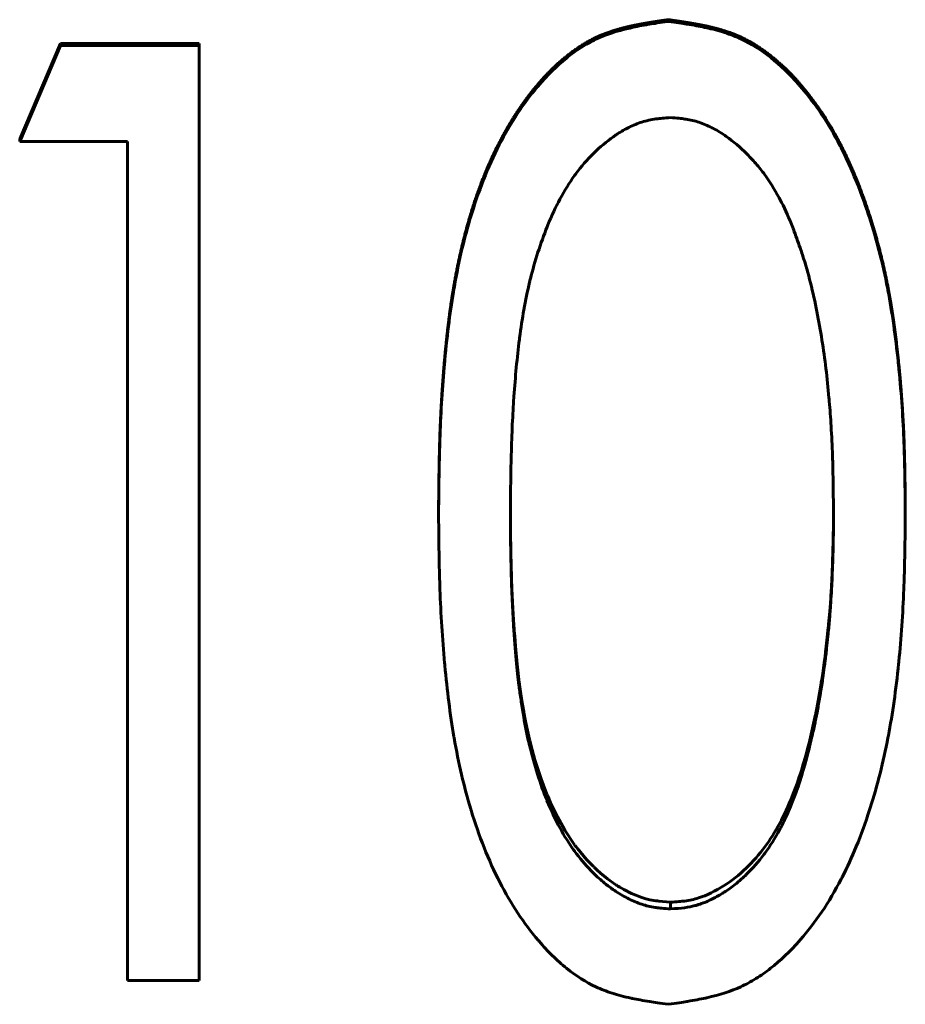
# Model space of a CAD drawing. Header units: millimetres. Extents: x 0 to 428, y 0 to 297.
# Tile 5 of 26: x 118.19 to 122.46, y 146.53 to 151.28. Entities that reach past the tile are written whole.
import ezdxf

# ---------------------------------------------------------------- set-up
doc = ezdxf.new("R2010")
doc.units = ezdxf.units.MM
doc.linetypes.add('K5LT_BASIC', pattern=[0])
doc.layers.add('Системный слой (1)', color=251, linetype='Continuous', true_color=0x6c6c6c)

# ---------------------------------------------------------------- blocks, each defined once
blk = doc.blocks.new('U18')
at = {"layer": 'Системный слой (1)', "color": 150, "linetype": 'K5LT_BASIC', "lineweight": 60, "true_color": 0x0080ff}
for p, q in [((122.1146, 148.8241), (122.1152, 148.8937)), ((122.1152, 148.8937), (122.1152, 148.9031)), ((122.1141, 148.7841), (122.1143, 148.7963)), ((122.1143, 148.7963), (122.1146, 148.8241)), ((122.1123, 148.707), (122.1139, 148.7732)), ((122.1139, 148.7758), (122.114, 148.7785)), ((122.1139, 148.7744), (122.1139, 148.7758)), ((122.1139, 148.7738), (122.1139, 148.7744)), ((122.1139, 148.7734), (122.1139, 148.7738)), ((122.1139, 148.7733), (122.1139, 148.7734)), ((122.1139, 148.7732), (122.1139, 148.7733)), ((122.114, 148.7785), (122.1141, 148.7841)), ((122.1111, 148.6695), (122.1123, 148.707)), ((122.11, 148.6409), (122.1104, 148.6505)), ((122.1104, 148.6505), (122.1111, 148.6695)), ((122.1055, 148.5458), (122.1086, 148.6081)), ((122.1086, 148.6081), (122.1096, 148.6314)), ((122.1096, 148.6324), (122.1097, 148.6337)), ((122.1096, 148.6318), (122.1096, 148.6324)), ((122.1096, 148.6315), (122.1096, 148.6318)), ((122.1096, 148.6314), (122.1096, 148.6315)), ((122.1097, 148.6337), (122.1098, 148.6361)), ((122.1098, 148.6361), (122.11, 148.6409)), ((122.1026, 148.4963), (122.103, 148.5031)), ((122.103, 148.5031), (122.1039, 148.5169)), ((122.1039, 148.5169), (122.1055, 148.5458)), ((122.0957, 148.4073), (122.1002, 148.4624)), ((122.1002, 148.4624), (122.1021, 148.4896)), ((122.1021, 148.49), (122.1022, 148.4904)), ((122.1021, 148.4898), (122.1021, 148.49)), ((122.1021, 148.4896), (122.1021, 148.4898)), ((122.1022, 148.4912), (122.1023, 148.4929)), ((122.1022, 148.4904), (122.1022, 148.4912)), ((122.1023, 148.4929), (122.1026, 148.4963)), ((122.093, 148.3782), (122.0957, 148.4073)), ((122.0909, 148.3558), (122.0916, 148.3633)), ((122.0916, 148.3633), (122.093, 148.3782)), ((122.0804, 148.2567), (122.0866, 148.314)), ((122.0866, 148.314), (122.0901, 148.3483)), ((122.0901, 148.3484), (122.0902, 148.3487)), ((122.0901, 148.3483), (122.0901, 148.3484)), ((122.0902, 148.3492), (122.0903, 148.3501)), ((122.0902, 148.3487), (122.0902, 148.3492)), ((122.0903, 148.3501), (122.0905, 148.352)), ((122.0905, 148.352), (122.0909, 148.3558)), ((122.0753, 148.213), (122.076, 148.2189)), ((122.076, 148.2189), (122.0775, 148.231)), ((122.0775, 148.231), (122.0804, 148.2567)), ((122.0631, 148.124), (122.0707, 148.1772)), ((122.0707, 148.1772), (122.0746, 148.2073)), ((122.0746, 148.2074), (122.0747, 148.2076)), ((122.0746, 148.2073), (122.0746, 148.2074)), ((122.0747, 148.208), (122.0748, 148.2087)), ((122.0747, 148.2076), (122.0747, 148.208)), ((122.0748, 148.2087), (122.075, 148.2101)), ((122.075, 148.2101), (122.0753, 148.213)), ((122.0587, 148.096), (122.0631, 148.124)), ((122.0546, 148.0707), (122.0552, 148.0743)), ((122.0552, 148.0743), (122.0564, 148.0816)), ((122.0564, 148.0816), (122.0587, 148.096)), ((122.0413, 147.9932), (122.054, 148.0671)), ((122.054, 148.0672), (122.0541, 148.0674)), ((122.054, 148.0671), (122.054, 148.0672)), ((122.0541, 148.0674), (122.0542, 148.0679)), ((122.0542, 148.0679), (122.0543, 148.0688)), ((122.0543, 148.0688), (122.0546, 148.0707)), ((122.0349, 147.9581), (122.0413, 147.9932)), ((122.0293, 147.9293), (122.0296, 147.9311)), ((122.0296, 147.9311), (122.0303, 147.9348)), ((122.0303, 147.9348), (122.0318, 147.9423)), ((122.0318, 147.9423), (122.0349, 147.9581)), ((121.9972, 147.7894), (122.0289, 147.9275)), ((122.0289, 147.9277), (122.029, 147.928)), ((122.0289, 147.9276), (122.0289, 147.9277)), ((122.0289, 147.9275), (122.0289, 147.9276)), ((122.029, 147.928), (122.0291, 147.9284)), ((122.0291, 147.9284), (122.0293, 147.9293))]:
    blk.add_line(p, q, dxfattribs=at)
blk = doc.blocks.new('U27')
at = {"layer": 'Системный слой (1)', "color": 150, "linetype": 'K5LT_BASIC', "lineweight": 60, "true_color": 0x0080ff}
for p, q in [((120.5577, 148.9044), (120.5589, 148.77)), ((120.5589, 148.77), (120.5589, 148.7698)), ((120.5589, 148.7698), (120.5589, 148.7695)), ((120.5589, 148.7695), (120.5589, 148.7691)), ((120.5589, 148.7691), (120.5589, 148.7682)), ((120.5589, 148.7682), (120.5589, 148.7663)), ((120.5589, 148.7663), (120.559, 148.7626)), ((120.559, 148.7626), (120.5591, 148.7552)), ((120.5591, 148.7552), (120.5593, 148.7401)), ((120.5593, 148.7401), (120.5599, 148.7095)), ((120.5599, 148.7095), (120.5615, 148.6459)), ((120.5615, 148.6459), (120.5617, 148.638)), ((120.5617, 148.638), (120.5617, 148.6378)), ((120.5617, 148.6378), (120.5617, 148.6373)), ((120.5617, 148.6373), (120.5617, 148.6365)), ((120.5617, 148.6365), (120.5618, 148.6347)), ((120.5618, 148.6347), (120.5619, 148.6312)), ((120.5619, 148.6312), (120.5621, 148.6243)), ((120.5621, 148.6243), (120.5625, 148.6105)), ((120.5625, 148.6105), (120.5634, 148.5837)), ((120.5634, 148.5837), (120.5652, 148.5322)), ((120.5652, 148.5322), (120.5695, 148.4385)), ((120.5695, 148.4385), (120.5745, 148.3582)), ((120.5745, 148.3582), (120.5746, 148.3579)), ((120.5746, 148.3579), (120.5746, 148.3574)), ((120.5746, 148.3574), (120.5747, 148.3566)), ((120.5747, 148.3566), (120.5748, 148.3549)), ((120.5748, 148.3549), (120.575, 148.3514)), ((120.575, 148.3514), (120.5755, 148.3447)), ((120.5755, 148.3447), (120.5765, 148.3313)), ((120.5765, 148.3313), (120.5785, 148.3052)), ((120.5785, 148.3052), (120.5825, 148.2561)), ((120.5825, 148.2561), (120.5904, 148.1699)), ((120.5904, 148.1699), (120.6007, 148.081)), ((120.6007, 148.081), (120.6007, 148.0808)), ((120.6007, 148.0808), (120.6007, 148.0804)), ((120.6007, 148.0804), (120.6008, 148.0797)), ((120.6008, 148.0797), (120.601, 148.0783)), ((120.601, 148.0783), (120.6014, 148.0754)), ((120.6014, 148.0754), (120.6022, 148.0697)), ((120.6022, 148.0697), (120.6038, 148.0583)), ((120.6038, 148.0583), (120.607, 148.0361)), ((120.607, 148.0361), (120.6134, 147.9934)), ((120.6134, 147.9934), (120.6218, 147.9422)), ((120.6218, 147.9422), (120.6219, 147.942)), ((120.6219, 147.942), (120.6219, 147.9416)), ((120.6219, 147.9416), (120.6221, 147.9409)), ((120.6221, 147.9409), (120.6223, 147.9394)), ((120.6223, 147.9394), (120.6228, 147.9364)), ((120.6228, 147.9364), (120.6239, 147.9305)), ((120.6239, 147.9305), (120.626, 147.9188)), ((120.626, 147.9188), (120.6304, 147.8957)), ((120.6304, 147.8957), (120.6397, 147.8506)), ((120.6397, 147.8506), (120.6497, 147.8072)), ((120.6497, 147.8072), (120.6497, 147.807)), ((120.6497, 147.807), (120.6498, 147.8066)), ((120.6498, 147.8066), (120.65, 147.8058)), ((120.65, 147.8058), (120.6504, 147.8042)), ((120.6504, 147.8042), (120.6512, 147.801)), ((120.6512, 147.801), (120.6528, 147.7947)), ((120.6528, 147.7947), (120.6559, 147.782)), ((120.6559, 147.782), (120.6625, 147.7571)), ((120.6625, 147.7571), (120.6761, 147.7086)), ((120.6761, 147.7086), (120.7056, 147.6171)), ((120.7056, 147.6171), (120.7341, 147.5425)), ((120.7341, 147.5425), (120.7342, 147.5423)), ((120.7342, 147.5423), (120.7344, 147.5419)), ((120.7344, 147.5419), (120.7347, 147.5412)), ((120.7347, 147.5412), (120.7353, 147.5396)), ((120.7353, 147.5396), (120.7365, 147.5367)), ((120.7365, 147.5367), (120.7391, 147.5307)), ((120.7391, 147.5307), (120.7441, 147.5189)), ((120.7441, 147.5189), (120.7544, 147.4957)), ((120.7544, 147.4957), (120.7755, 147.4512)), ((120.7755, 147.4512), (120.8201, 147.3697)), ((120.8201, 147.3697), (120.8672, 147.2989)), ((120.8672, 147.2989), (120.8674, 147.2987)), ((120.8674, 147.2987), (120.8676, 147.2984)), ((120.8676, 147.2984), (120.868, 147.2979)), ((120.868, 147.2979), (120.8688, 147.2967)), ((120.8688, 147.2967), (120.8705, 147.2944)), ((120.8705, 147.2944), (120.874, 147.2899)), ((120.874, 147.2899), (120.8809, 147.2809)), ((120.8809, 147.2809), (120.895, 147.2632)), ((120.895, 147.2632), (120.9246, 147.229)), ((120.9246, 147.229), (120.9584, 147.1938)), ((120.9584, 147.1938), (120.9586, 147.1937)), ((120.9586, 147.1937), (120.9589, 147.1934)), ((120.9589, 147.1934), (120.9594, 147.1929)), ((120.9594, 147.1929), (120.9604, 147.1919)), ((120.9604, 147.1919), (120.9625, 147.1899)), ((120.9625, 147.1899), (120.9666, 147.1859)), ((120.9666, 147.1859), (120.975, 147.178)), ((120.975, 147.178), (120.9918, 147.1629)), ((120.9918, 147.1629), (121.026, 147.1349)), ((121.026, 147.1349), (121.0666, 147.1061)), ((121.0666, 147.1061), (121.0668, 147.106)), ((121.0668, 147.106), (121.0671, 147.1058)), ((121.0671, 147.1058), (121.0676, 147.1054)), ((121.0676, 147.1054), (121.0688, 147.1046)), ((121.0688, 147.1046), (121.0712, 147.1031)), ((121.0712, 147.1031), (121.0759, 147.1001)), ((121.0759, 147.1001), (121.0854, 147.0943)), ((121.0854, 147.0943), (121.1043, 147.0833)), ((121.1043, 147.0833), (121.1419, 147.0642)), ((121.1419, 147.0642), (121.1916, 147.0447)), ((121.1916, 147.0447), (121.1918, 147.0446)), ((121.1918, 147.0446), (121.1921, 147.0445)), ((121.1921, 147.0445), (121.1927, 147.0443)), ((121.1927, 147.0443), (121.1938, 147.044)), ((121.1938, 147.044), (121.1962, 147.0432)), ((121.1962, 147.0432), (121.2009, 147.0418)), ((121.2009, 147.0418), (121.2104, 147.0391)), ((121.2104, 147.0391), (121.2298, 147.0344)), ((121.2298, 147.0344), (121.2596, 147.0292)), ((121.2596, 147.0292), (121.2598, 147.0291)), ((121.2598, 147.0291), (121.26, 147.0291)), ((121.26, 147.0291), (121.2604, 147.0291)), ((121.2604, 147.0291), (121.2611, 147.029)), ((121.2611, 147.029), (121.2627, 147.0287)), ((121.2627, 147.0287), (121.2661, 147.0283)), ((121.2661, 147.0283), (121.2734, 147.0275)), ((121.2734, 147.0275), (121.2905, 147.0257)), ((121.2905, 147.0257), (121.3293, 147.0226))]:
    blk.add_line(p, q, dxfattribs=at)

msp = doc.modelspace()

# ---------------------------------------------------------------- linework, layer by layer
at = {"layer": 'Системный слой (1)', "color": 150, "linetype": 'K5LT_BASIC', "lineweight": 60, "true_color": 0x0080ff}
for p, q in [((121.3184, 151.2682), (121.3184, 151.2761)), ((118.1922, 150.6996), (118.3896, 151.1608)), ((118.3896, 151.1522), (118.3896, 151.1608)), ((118.3896, 151.1608), (119.0576, 151.1608)), ((119.0576, 151.1522), (119.0576, 151.1608)), ((118.1922, 150.6884), (118.3896, 151.1522)), ((118.3896, 151.1522), (119.0576, 151.1522)), ((119.0576, 146.6451), (119.0576, 151.1522)), ((118.1922, 150.6884), (118.1922, 150.6996)), ((118.7115, 150.6884), (118.1922, 150.6884)), ((118.7115, 146.6451), (118.7115, 150.6884)), ((120.2115, 148.8918), (120.2115, 148.9134)), ((122.4615, 148.8918), (122.4615, 148.9134)), ((121.9972, 147.7894), (121.9972, 147.7614)), ((121.3293, 147.0226), (121.3293, 146.9902)), ((119.0576, 146.6451), (118.7115, 146.6451))]:
    msp.add_line(p, q, dxfattribs=at)
for points, degree, knots in [([(120.2115, 148.9134), (120.2126, 149.0325), (120.214, 149.1317), (120.2157, 149.2112), (120.2178, 149.2707), (120.2209, 149.3611), (120.2256, 149.4507), (120.2318, 149.5396), (120.2395, 149.6278), (120.2482, 149.7266), (120.2584, 149.8187), (120.2702, 149.9042), (120.2835, 149.9829), (120.2992, 150.0757), (120.3179, 150.1647), (120.3395, 150.2501), (120.3641, 150.3319), (120.4225, 150.526), (120.4965, 150.6963), (120.586, 150.8427), (120.6911, 150.9653), (120.7583, 151.0437), (120.8272, 151.1074), (120.8979, 151.1563), (120.9703, 151.1904), (121.0058, 151.2072), (121.0459, 151.222), (121.0903, 151.2348), (121.1392, 151.2456), (121.1586, 151.2498), (121.1799, 151.2541), (121.2031, 151.2583), (121.2282, 151.2624), (121.243, 151.2648), (121.263, 151.2679), (121.2882, 151.2717), (121.3184, 151.2761)], 4, [0, 0, 0, 0, 0, 0.125, 0.125, 0.125, 0.125, 0.25, 0.25, 0.25, 0.25, 0.375, 0.375, 0.375, 0.375, 0.5, 0.5, 0.5, 0.5, 0.75, 0.75, 0.75, 0.75, 0.875, 0.875, 0.875, 0.875, 0.9375, 0.9375, 0.9375, 0.9375, 0.96875, 0.96875, 0.96875, 0.96875, 1, 1, 1, 1, 1]), ([(120.2115, 148.8918), (120.2122, 148.9717), (120.2131, 149.0416), (120.2147, 149.1314), (120.2158, 149.1855), (120.2171, 149.2299), (120.2178, 149.25), (120.2178, 149.2503), (120.2218, 149.3686), (120.2288, 149.4846), (120.2389, 149.6029), (120.2392, 149.6062), (120.2453, 149.6766), (120.2582, 149.8004), (120.2741, 149.9112), (120.283, 149.9643), (120.2832, 149.9656), (120.294, 150.0297), (120.3175, 150.1485), (120.3468, 150.2601), (120.3631, 150.315), (120.3635, 150.3164), (120.4031, 150.4486), (120.4498, 150.5668), (120.5315, 150.7261), (120.589, 150.8247), (120.654, 150.9117), (120.6889, 150.953), (120.6897, 150.9539), (120.7359, 151.0082), (120.8044, 151.0759), (120.8748, 151.1269), (120.9222, 151.1572), (120.9465, 151.1707), (121.0163, 151.2038), (121.0706, 151.2218), (121.1352, 151.2365), (121.1376, 151.2371), (121.1644, 151.243), (121.193, 151.2485), (121.2261, 151.254), (121.2276, 151.2542), (121.2481, 151.2576), (121.2782, 151.2622), (121.3184, 151.2682)], 3, [0, 0, 0, 0, 0.0625, 0.0625, 0.09375, 0.1240234, 0.1240234, 0.125, 0.125, 0.2460938, 0.2460938, 0.25, 0.25, 0.3125, 0.3730469, 0.3730469, 0.375, 0.375, 0.4375, 0.4980469, 0.4980469, 0.5, 0.5, 0.625, 0.625, 0.6875, 0.7480469, 0.7480469, 0.75, 0.75, 0.8125, 0.84375, 0.84375, 0.875, 0.875, 0.9355469, 0.9355469, 0.9375, 0.9375, 0.9677734, 0.9677734, 0.96875, 0.96875, 1, 1, 1, 1]), ([(121.3184, 151.2761), (121.3487, 151.2718), (121.374, 151.2682), (121.3941, 151.2651), (121.4091, 151.2627), (121.4342, 151.2587), (121.4575, 151.2547), (121.479, 151.2505), (121.4986, 151.2463), (121.5477, 151.2357), (121.5925, 151.2232), (121.6329, 151.2086), (121.6689, 151.192), (121.7422, 151.1582), (121.8138, 151.1097), (121.8837, 151.0465), (121.9519, 150.9687), (122.0081, 150.9044), (122.0603, 150.8331), (122.1083, 150.7547), (122.1522, 150.6693), (122.1903, 150.5951), (122.2256, 150.5149), (122.2583, 150.4284), (122.2883, 150.3359), (122.3159, 150.2507), (122.34, 150.1642), (122.3607, 150.0764), (122.3778, 149.9873), (122.3928, 149.9094), (122.4063, 149.8241), (122.4181, 149.7313), (122.4284, 149.6311), (122.4378, 149.5397), (122.4453, 149.4494), (122.4508, 149.3604), (122.4544, 149.2726), (122.4569, 149.2127), (122.4589, 149.1329), (122.4604, 149.0331), (122.4615, 148.9134)], 4, [0, 0, 0, 0, 0, 0.03125, 0.03125, 0.03125, 0.03125, 0.0625, 0.0625, 0.0625, 0.0625, 0.125, 0.125, 0.125, 0.125, 0.25, 0.25, 0.25, 0.25, 0.375, 0.375, 0.375, 0.375, 0.5, 0.5, 0.5, 0.5, 0.625, 0.625, 0.625, 0.625, 0.75, 0.75, 0.75, 0.75, 0.875, 0.875, 0.875, 0.875, 1, 1, 1, 1, 1]), ([(121.3184, 151.2682), (121.3575, 151.2626), (121.3871, 151.2582), (121.4079, 151.2549), (121.4081, 151.2549), (121.4404, 151.2497), (121.4686, 151.2445), (121.4953, 151.2389), (121.4966, 151.2386), (121.5313, 151.2311), (121.5619, 151.223), (121.6187, 151.2048), (121.6444, 151.1949), (121.7178, 151.1609), (121.8123, 151.1017), (121.9035, 151.014), (121.949, 150.9622), (121.9507, 150.9603), (121.9894, 150.9159), (122.0581, 150.8255), (122.119, 150.7218), (122.1485, 150.665), (122.1506, 150.661), (122.1776, 150.6081), (122.2241, 150.5058), (122.2656, 150.392), (122.2858, 150.3303), (122.2871, 150.3261), (122.3239, 150.2119), (122.3531, 150.0987), (122.3764, 149.9794), (122.3772, 149.9752), (122.3878, 149.9197), (122.4057, 149.8113), (122.4206, 149.6888), (122.4276, 149.6221), (122.428, 149.6175), (122.4408, 149.4921), (122.4495, 149.3728), (122.4544, 149.2549), (122.4544, 149.2537), (122.4577, 149.1729), (122.4601, 149.0524), (122.4615, 148.8918)], 3, [0, 0, 0, 0, 0.030273, 0.030273, 0.03125, 0.03125, 0.060547, 0.060547, 0.0625, 0.0625, 0.09375, 0.09375, 0.125, 0.125, 0.1875, 0.248047, 0.248047, 0.25, 0.25, 0.3125, 0.371094, 0.371094, 0.375, 0.375, 0.4375, 0.496094, 0.496094, 0.5, 0.5, 0.621094, 0.621094, 0.625, 0.625, 0.6875, 0.746094, 0.746094, 0.75, 0.75, 0.874023, 0.874023, 0.875, 0.875, 1, 1, 1, 1]), ([(121.3293, 150.8043), (121.3002, 150.8021), (121.278, 150.8), (121.2616, 150.7979), (121.2611, 150.7978), (121.2355, 150.7943), (121.2123, 150.7891), (121.1705, 150.7758), (121.1314, 150.7599), (121.0923, 150.7375), (121.0715, 150.724), (121.0686, 150.7221), (121.0336, 150.6986), (121.002, 150.6731), (120.9669, 150.6399), (120.9623, 150.6355), (120.9276, 150.6011), (120.8989, 150.568), (120.8706, 150.5297), (120.8687, 150.5271), (120.8422, 150.4906), (120.7968, 150.4174), (120.7566, 150.3315), (120.7373, 150.284), (120.736, 150.2807), (120.7027, 150.1975), (120.6759, 150.1141), (120.6529, 150.0219), (120.6514, 150.0157), (120.6399, 149.9678), (120.6221, 149.882), (120.608, 149.7895), (120.6017, 149.7402), (120.6013, 149.7367), (120.5956, 149.691), (120.5859, 149.6029), (120.5781, 149.5077), (120.5746, 149.4576), (120.5745, 149.4557), (120.5716, 149.4152), (120.5668, 149.3298), (120.5632, 149.2298), (120.5617, 149.1758), (120.5617, 149.1747), (120.5597, 149.1047), (120.5584, 149.0111), (120.5576, 148.8936)], 3, [0.0000001, 0.0000001, 0.0000001, 0.0000001, 0.0292969, 0.0292969, 0.03125, 0.03125, 0.0625, 0.0625, 0.09375, 0.1210938, 0.1210938, 0.125, 0.125, 0.1796875, 0.1796875, 0.1875, 0.1875, 0.2460938, 0.2460938, 0.25, 0.25, 0.3125, 0.3710938, 0.3710938, 0.375, 0.375, 0.4921875, 0.4921875, 0.5, 0.5, 0.5625, 0.6210938, 0.6210938, 0.625, 0.625, 0.6875, 0.7480469, 0.7480469, 0.75, 0.75, 0.8125, 0.8740234, 0.8740234, 0.875, 0.875, 1, 1, 1, 1]), ([(122.1153, 148.8936), (122.1148, 148.954), (122.1142, 149.0075), (122.113, 149.0775), (122.1121, 149.1195), (122.1111, 149.155), (122.1105, 149.1717), (122.1105, 149.1723), (122.1087, 149.2225), (122.1045, 149.3119), (122.0983, 149.3976), (122.0944, 149.4425), (122.094, 149.4477), (122.085, 149.5487), (122.0739, 149.6411), (122.0527, 149.7775), (122.0446, 149.8231), (122.0262, 149.9148), (122.0158, 149.9611), (121.9932, 150.0529), (121.9804, 150.0979), (121.9624, 150.1531), (121.9586, 150.1643), (121.9438, 150.2075), (121.9329, 150.2377), (121.9209, 150.2689), (121.92, 150.271), (121.9013, 150.319), (121.8834, 150.3593), (121.8639, 150.3973), (121.8628, 150.3993), (121.8394, 150.444), (121.8149, 150.4842), (121.7756, 150.5405), (121.7615, 150.5588), (121.7314, 150.5944), (121.7157, 150.6115), (121.666, 150.661), (121.6325, 150.6893), (121.5957, 150.7152), (121.5937, 150.7166), (121.5703, 150.7327), (121.5392, 150.7513), (121.5082, 150.7657), (121.4875, 150.7744), (121.4775, 150.7782), (121.4468, 150.7883), (121.4256, 150.7933), (121.4018, 150.797), (121.3998, 150.7973), (121.3835, 150.7997), (121.3604, 150.8019), (121.3293, 150.8043)], 3, [0, 0, 0, 0, 0.0625, 0.0625, 0.09375, 0.123047, 0.123047, 0.125, 0.125, 0.1875, 0.242188, 0.242188, 0.25, 0.25, 0.375, 0.375, 0.4375, 0.4375, 0.5, 0.5, 0.5625, 0.5625, 0.578125, 0.578125, 0.621094, 0.621094, 0.625, 0.625, 0.683594, 0.683594, 0.6875, 0.6875, 0.75, 0.75, 0.78125, 0.78125, 0.8125, 0.8125, 0.871094, 0.871094, 0.875, 0.875, 0.90625, 0.921875, 0.921875, 0.9375, 0.9375, 0.966797, 0.966797, 0.96875, 0.96875, 1, 1, 1, 1]), ([(121.3184, 146.5302), (121.2796, 146.5357), (121.2501, 146.54), (121.2295, 146.5433), (121.2293, 146.5433), (121.1971, 146.5484), (121.1691, 146.5535), (121.1426, 146.5591), (121.1413, 146.5594), (121.1068, 146.5668), (121.0764, 146.5749), (121.0201, 146.593), (120.9945, 146.6029), (120.9222, 146.6368), (120.8749, 146.6668), (120.8053, 146.7229), (120.7607, 146.7627), (120.717, 146.8096), (120.6947, 146.8355), (120.693, 146.8375), (120.6226, 146.9199), (120.5608, 147.0132), (120.4795, 147.1714), (120.4299, 147.2811), (120.3875, 147.4027), (120.3678, 147.4673), (120.3671, 147.4697), (120.3344, 147.5782), (120.3077, 147.6924), (120.2862, 147.8161), (120.2858, 147.8183), (120.2765, 147.873), (120.2603, 147.9817), (120.2472, 148.1021), (120.2412, 148.1671), (120.2408, 148.1716), (120.2298, 148.2924), (120.2223, 148.4107), (120.218, 148.5312), (120.2179, 148.5325), (120.2151, 148.6127), (120.2129, 148.7323), (120.2115, 148.8918)], 3, [0, 0, 0, 0, 0.0302734, 0.0302734, 0.03125, 0.03125, 0.0605469, 0.0605469, 0.0625, 0.0625, 0.09375, 0.09375, 0.125, 0.125, 0.1875, 0.1875, 0.21875, 0.2480469, 0.2480469, 0.25, 0.25, 0.375, 0.375, 0.4375, 0.4980469, 0.4980469, 0.5, 0.5, 0.6230469, 0.6230469, 0.625, 0.625, 0.6875, 0.7460938, 0.7460938, 0.75, 0.75, 0.8740234, 0.8740234, 0.875, 0.875, 1, 1, 1, 1]), ([(120.5576, 148.8936), (120.558, 148.8313), (120.5584, 148.7827), (120.5589, 148.7432), (120.559, 148.7391), (120.5591, 148.7312), (120.5592, 148.7247), (120.5601, 148.6745), (120.5612, 148.6277), (120.563, 148.5725), (120.5632, 148.5655), (120.5645, 148.5249), (120.5677, 148.4428), (120.5717, 148.3732), (120.5745, 148.3347), (120.5745, 148.3344), (120.5789, 148.2725), (120.5833, 148.2188), (120.5898, 148.1491), (120.594, 148.1076), (120.5982, 148.073), (120.6004, 148.0568), (120.6005, 148.0561), (120.6034, 148.0343), (120.6082, 148.0011), (120.6139, 147.9643), (120.6178, 147.939), (120.6198, 147.9271), (120.6295, 147.8705), (120.6381, 147.828), (120.6483, 147.7848), (120.6489, 147.7825), (120.6616, 147.73), (120.6873, 147.6377), (120.717, 147.5551), (120.7331, 147.5156), (120.7335, 147.5147), (120.7539, 147.4649), (120.7946, 147.3787), (120.8397, 147.3063), (120.8641, 147.2723), (120.8654, 147.2705), (120.8915, 147.235), (120.9178, 147.2039), (120.9502, 147.1706), (120.954, 147.1667), (120.9758, 147.1453), (121.009, 147.1154), (121.0433, 147.0898), (121.0619, 147.0773), (121.0639, 147.0759), (121.0875, 147.0604), (121.1189, 147.0423), (121.1501, 147.0282), (121.1709, 147.0197), (121.1808, 147.016), (121.2116, 147.0058), (121.2328, 147.0008), (121.2566, 146.9972), (121.2587, 146.9969), (121.2749, 146.9946), (121.2981, 146.9924), (121.3293, 146.9902)], 3, [0, 0, 0, 0, 0.0625, 0.0625, 0.0703125, 0.0703125, 0.078125, 0.078125, 0.140625, 0.140625, 0.1484375, 0.1484375, 0.1875, 0.2490234, 0.2490234, 0.25, 0.25, 0.3125, 0.3125, 0.34375, 0.3730469, 0.3730469, 0.375, 0.375, 0.40625, 0.421875, 0.421875, 0.4375, 0.4375, 0.4960938, 0.4960938, 0.5, 0.5, 0.5625, 0.6230469, 0.6230469, 0.625, 0.625, 0.6875, 0.7460938, 0.7460938, 0.75, 0.75, 0.8046875, 0.8046875, 0.8125, 0.8125, 0.84375, 0.8710938, 0.8710938, 0.875, 0.875, 0.90625, 0.921875, 0.921875, 0.9375, 0.9375, 0.9667969, 0.9667969, 0.96875, 0.96875, 0.9999999, 0.9999999, 0.9999999, 0.9999999]), ([(122.4615, 148.8918), (122.4607, 148.8116), (122.4596, 148.7415), (122.4579, 148.6514), (122.4566, 148.5972), (122.4551, 148.5527), (122.4543, 148.5325), (122.4543, 148.5322), (122.4496, 148.4126), (122.4416, 148.2964), (122.4298, 148.1791), (122.4295, 148.1758), (122.4162, 148.046), (122.3998, 147.9305), (122.3793, 147.8221), (122.3787, 147.8192), (122.3554, 147.6985), (122.3268, 147.5858), (122.2912, 147.4738), (122.2902, 147.4707), (122.2691, 147.4052), (122.2279, 147.2917), (122.1813, 147.19), (122.1559, 147.1403), (122.1546, 147.1377), (122.1236, 147.0779), (122.0618, 146.9737), (121.9915, 146.8824), (121.9537, 146.8393), (121.9527, 146.8382), (121.9057, 146.7851), (121.8593, 146.7408), (121.7886, 146.6854), (121.7648, 146.6687), (121.7168, 146.639), (121.6922, 146.6258), (121.6219, 146.5934), (121.5672, 146.5757), (121.5023, 146.5613), (121.4999, 146.5608), (121.473, 146.5549), (121.4443, 146.5496), (121.4111, 146.5441), (121.4096, 146.5439), (121.389, 146.5406), (121.3588, 146.536), (121.3184, 146.5302)], 3, [0, 0, 0, 0, 0.0625, 0.0625, 0.09375, 0.124023, 0.124023, 0.125, 0.125, 0.246094, 0.246094, 0.25, 0.25, 0.371094, 0.371094, 0.375, 0.375, 0.496094, 0.496094, 0.5, 0.5, 0.5625, 0.621094, 0.621094, 0.625, 0.625, 0.6875, 0.748047, 0.748047, 0.75, 0.75, 0.8125, 0.8125, 0.84375, 0.84375, 0.875, 0.875, 0.935547, 0.935547, 0.9375, 0.9375, 0.967773, 0.967773, 0.96875, 0.96875, 1, 1, 1, 1]), ([(121.9972, 147.7614), (122.0046, 147.7918), (122.0109, 147.8186), (122.0188, 147.8533), (122.0224, 147.8693), (122.0254, 147.8833), (122.0272, 147.8921), (122.028, 147.8958), (122.0325, 147.9184), (122.0398, 147.9572), (122.0482, 148.0054), (122.0528, 148.0335), (122.0535, 148.0374), (122.0583, 148.0663), (122.065, 148.1093), (122.0705, 148.149), (122.0733, 148.1709), (122.074, 148.1769), (122.077, 148.201), (122.0814, 148.2387), (122.086, 148.2828), (122.0887, 148.3097), (122.0895, 148.317), (122.0927, 148.3492), (122.0961, 148.3863), (122.0989, 148.4211), (122.1006, 148.4437), (122.1014, 148.4551), (122.1035, 148.4866), (122.1058, 148.5257), (122.1079, 148.5691), (122.109, 148.595), (122.1093, 148.6019), (122.1116, 148.6561), (122.113, 148.7023), (122.1138, 148.748), (122.1139, 148.7498), (122.1145, 148.7825), (122.1149, 148.8301), (122.1153, 148.8936)], 3, [0, 0, 0, 0, 0.0625, 0.0625, 0.09375, 0.109375, 0.109375, 0.125, 0.125, 0.1875, 0.242188, 0.242188, 0.25, 0.25, 0.3125, 0.359375, 0.359375, 0.375, 0.375, 0.4375, 0.484375, 0.484375, 0.5, 0.5, 0.5625, 0.59375, 0.59375, 0.625, 0.625, 0.6875, 0.734375, 0.734375, 0.75, 0.75, 0.871094, 0.871094, 0.875, 0.875, 1, 1, 1, 1]), ([(121.3293, 147.0226), (121.3598, 147.0244), (121.3826, 147.0262), (121.3977, 147.0281), (121.4213, 147.0312), (121.4436, 147.0361), (121.4646, 147.0429), (121.5044, 147.0557), (121.5456, 147.0755), (121.588, 147.1021), (121.6252, 147.1254), (121.6609, 147.1537), (121.695, 147.187), (121.7273, 147.2185), (121.7573, 147.2528), (121.7849, 147.2899), (121.8091, 147.3224), (121.8329, 147.3604), (121.8564, 147.4039), (121.8769, 147.4417), (121.8963, 147.4836), (121.9148, 147.5293), (121.9325, 147.573), (121.9478, 147.6158), (121.9606, 147.6579), (121.9696, 147.6871), (121.9818, 147.731), (121.9972, 147.7894)], 3, [0, 0, 0, 0, 0.0625, 0.0625, 0.0625, 0.125, 0.125, 0.125, 0.25, 0.25, 0.25, 0.375, 0.375, 0.375, 0.5, 0.5, 0.5, 0.625, 0.625, 0.625, 0.75, 0.75, 0.75, 0.875, 0.875, 0.875, 1, 1, 1, 1]), ([(121.3293, 146.9902), (121.3578, 146.9918), (121.3797, 146.9936), (121.3958, 146.9955), (121.3962, 146.9956), (121.4153, 146.998), (121.4323, 147.0014), (121.454, 147.0073), (121.4597, 147.009), (121.4845, 147.017), (121.5224, 147.0324), (121.5615, 147.0539), (121.5827, 147.0668), (121.5856, 147.0687), (121.6066, 147.0819), (121.6385, 147.1046), (121.6692, 147.1311), (121.6865, 147.1472), (121.691, 147.1516), (121.7253, 147.1852), (121.7535, 147.2174), (121.7814, 147.2544), (121.7834, 147.257), (121.8091, 147.2917), (121.8359, 147.3347), (121.8623, 147.3847), (121.8681, 147.3959), (121.8701, 147.3999), (121.8842, 147.4281), (121.896, 147.4541), (121.9101, 147.4882), (121.9126, 147.4944), (121.9319, 147.5424), (121.9468, 147.5841), (121.9598, 147.6265), (121.9604, 147.6282), (121.9696, 147.6585), (121.9818, 147.7026), (121.9972, 147.7614)], 3, [0, 0, 0, 0, 0.058594, 0.058594, 0.0625, 0.0625, 0.109375, 0.109375, 0.125, 0.125, 0.1875, 0.242188, 0.242188, 0.25, 0.25, 0.3125, 0.359375, 0.359375, 0.375, 0.375, 0.492188, 0.492188, 0.5, 0.5, 0.625, 0.640625, 0.640625, 0.65625, 0.65625, 0.734375, 0.734375, 0.75, 0.75, 0.871094, 0.871094, 0.875, 0.875, 1, 1, 1, 1])]:
    msp.add_open_spline(points, degree=degree, knots=knots, dxfattribs=at)

# ---------------------------------------------------------------- block references
at = {"layer": 'Системный слой (1)'}
for name in ['U27', 'U18']:
    msp.add_blockref(name, (0, 0), dxfattribs=at)

doc.saveas('drawing.dxf')
